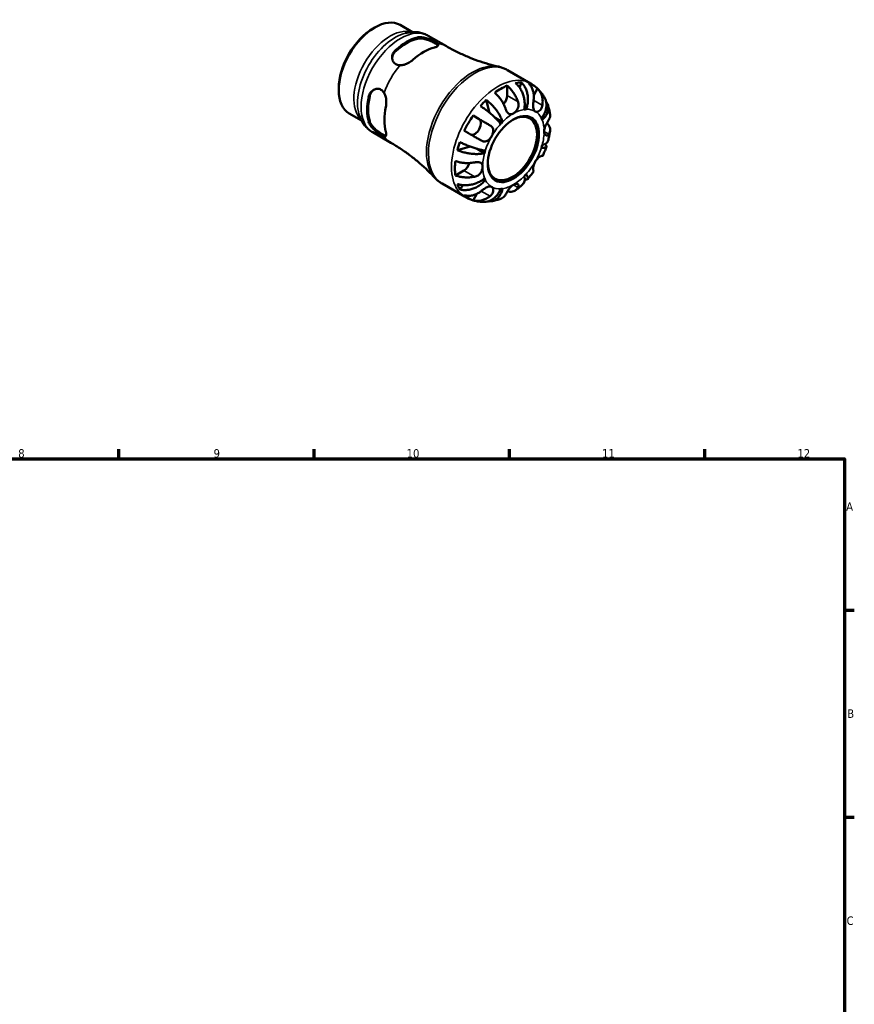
# Model space of a CAD drawing. Header units: millimetres. Extents: x 0 to 903, y 0 to 771.
# Tile 5 of 5: x 525 to 825, y 378 to 731. Entities that reach past the tile are written whole.
import ezdxf

# ---------------------------------------------------------------- set-up
doc = ezdxf.new("R2010")
doc.units = ezdxf.units.MM
for name, color, linetype, lineweight in [('Border (ANSI)', 7, 'Continuous', 70), ('Visible (ANSI)', 7, 'Continuous', 50), ('Visible Narrow (ANSI)', 7, 'Continuous', 35)]:
    doc.layers.add(name, color=color, linetype=linetype, lineweight=lineweight)
doc.styles.add('Note Text (ANSI)', font='tahoma.ttf')

# ---------------------------------------------------------------- blocks, each defined once
blk = doc.blocks.new('Borders Default Border')
at = {"layer": 'Border (ANSI)'}
for p, q in [((560.67, 574), (560.67, 577.45)), ((630.75, 574), (630.75, 577.45)), ((700.83, 574), (700.83, 577.45)), ((770.92, 574), (770.92, 577.45)), ((821, 519.75), (824.45, 519.75)), ((821, 445.5), (824.45, 445.5))]:
    blk.add_line(p, q, dxfattribs=at)
at = {"layer": 'Border (ANSI)', "flags": 128}
blk.add_lwpolyline([(20, 20), (20, 574), (821, 574), (821, 20), (20, 20)], dxfattribs=at)
at = {"layer": 'Border (ANSI)', "color": 230, "true_color": 0xff0080, "attachment_point": 7, "style": 'Note Text (ANSI)'}
for s, insert, char_height in [('8', (524.63, 574.33), 3.05), ('9', (594.7, 574.34), 3.05), ('10', (663.96, 574.34), 3.048), ('11', (734.04, 574.4), 3.048), ('12', (804.13, 574.4), 3.048), ('A', (821.63, 555.35), 3.05), ('B', (821.99, 481.1), 3.05), ('C', (821.8, 406.8), 3.05)]:
    blk.add_mtext(s, dxfattribs=dict(at, insert=insert, char_height=char_height))

msp = doc.modelspace()

# ---------------------------------------------------------------- linework, layer by layer
at = {"layer": 'Visible (ANSI)'}
for p, q in [((651.982, 728.306), (652.492, 728.602)), ((661.689, 729.529), (666.105, 726.987)), ((671.715, 725.655), (678.262, 721.884)), ((700.123, 713.363), (708.394, 708.6)), ((639.581, 706.77), (639.581, 706.181)), ((700.008, 707.784), (700.008, 704.226)), ((705.113, 708.912), (704.421, 707.157)), ((710.919, 706.709), (709.581, 704.391)), ((692.51, 702.642), (693.683, 698.073)), ((706.788, 699.29), (706.204, 699.626)), ((643.395, 697.761), (647.81, 695.218)), ((687.791, 697.033), (689.968, 695.77)), ((698.336, 694.735), (695.738, 696.232)), ((651.778, 691.035), (658.326, 687.264)), ((686.709, 685.946), (682.14, 684.681)), ((691.897, 683.584), (689.247, 685.11)), ((684.504, 677.374), (681.427, 675.601)), ((692.168, 673.968), (691.583, 674.305)), ((676.669, 672.633), (684.939, 667.871)), ((684.175, 672.087), (682.994, 670.602)), ((689.142, 668.99), (687.791, 666.651))]:
    msp.add_line(p, q, dxfattribs=at)
for centre, major_axis, start_param, end_param in [((652.542, 713.645), (-9.147, -15.884), 3.1415927, 6.2831853), ((652.03, 713.94), (-8.786, -15.257), 3.9289245, 5.4958534), ((663.912, 707.097), (9.968, 17.31), 0.5045168, 1.0624122), ((663.912, 707.097), (9.719, 16.877), 0.4971555, 1.0697734), ((670.099, 703.535), (-9.983, -17.335), 3.6465272, 4.203587), ((697.78, 687.594), (11.648, 20.227), 0.6480951, 0.9188338), ((697.78, 687.594), (11.648, 20.227), 0.3231064, 0.4584244), ((697.78, 687.594), (11.648, 20.227), 6.1458823, 6.4166209), ((663.912, 707.097), (9.968, 17.31), 2.0753131, 2.6332085), ((663.912, 707.097), (9.719, 16.877), 2.0679518, 2.6405697), ((697.78, 687.594), (11.648, 20.227), 1.1085045, 1.2438226), ((697.78, 702.943), (-1.572, -2.73), 1.224104, 2.3542608), ((670.099, 703.535), (-9.983, -17.335), 5.2173235, 5.7743834), ((702.235, 685.029), (7.797, 13.54), 0.3587599, 0.4227708), ((697.78, 687.594), (11.648, 20.227), 1.4334933, 1.704232), ((688.393, 693.042), (1.572, 2.73), 3.2057849, 6.2812516), ((701.903, 685.22), (6.238, 10.832), 2.3728165, 7.0519615), ((702.235, 685.029), (7.797, 13.54), 5.8565471, 5.920558), ((702.235, 685.029), (-7.797, -13.54), 4.2857507, 4.3497617), ((697.78, 687.594), (11.648, 20.227), 1.8939027, 2.0292207), ((702.235, 685.029), (7.797, 13.54), 5.0711489, 5.1351598), ((702.235, 685.029), (-7.797, -13.54), 5.0711489, 5.1351598), ((697.78, 687.594), (11.648, 20.227), 2.2188914, 2.4896301), ((684.504, 679.949), (-1.572, -2.73), 0.7834645, 1.9208989), ((702.235, 685.029), (-7.797, -13.54), 5.8565471, 5.920558), ((702.235, 685.029), (7.797, 13.54), 4.2857507, 4.3497617), ((697.78, 687.594), (-11.648, -20.227), 5.8208935, 5.9562115), ((702.235, 685.029), (-7.797, -13.54), 0.3587599, 0.4227708), ((697.78, 687.594), (-11.648, -20.227), 6.1458823, 6.4166209)]:
    msp.add_ellipse(centre, major_axis=major_axis, ratio=0.5780931, start_param=start_param, end_param=end_param, dxfattribs=at)
msp.add_ellipse((702.235, 685.029), major_axis=(-6.472, -11.24), ratio=0.5780931, dxfattribs=at)
for points, knots in [([(671.715, 725.655), (671.218, 725.94), (670.696, 726.182), (669.624, 726.572), (669.073, 726.719), (667.963, 726.922), (667.404, 726.978), (666.291, 727.006), (665.736, 726.979), (664.642, 726.851), (664.101, 726.751), (663.569, 726.619)], [5.49972085, 5.49972085, 5.49972085, 5.49972085, 5.6010645, 5.6010645, 5.70240816, 5.70240816, 5.80375181, 5.80375181, 5.90509546, 5.90509546, 6.00643911, 6.00643911, 6.00643911, 6.00643911]), ([(667.801, 725.036), (668.202, 725.135), (668.707, 725.166), (669.805, 725.077), (670.398, 724.957), (671.482, 724.652), (672.049, 724.45), (673.107, 724.002), (673.597, 723.758), (674.379, 723.307), (674.712, 723.078), (674.955, 722.849), (674.976, 722.829), (674.995, 722.809)], [0.6657302, 0.6657302, 0.6657302, 0.6657302, 0.84292112, 0.84292112, 1.02011204, 1.02011204, 1.18598246, 1.18598246, 1.35185288, 1.35185288, 1.5177233, 1.5177233, 1.53426847, 1.53426847, 1.53426847, 1.53426847]), ([(667.801, 724.611), (668.203, 724.705), (668.708, 724.732), (669.807, 724.632), (670.401, 724.506), (671.485, 724.191), (672.051, 723.986), (673.107, 723.532), (673.597, 723.285), (674.379, 722.835), (674.712, 722.607), (675.055, 722.29), (675.143, 722.183), (675.198, 722.084)], [0.66608457, 0.66608457, 0.66608457, 0.66608457, 0.84400865, 0.84400865, 1.02193273, 1.02193273, 1.18789195, 1.18789195, 1.35385118, 1.35385118, 1.51981041, 1.51981041, 1.61197751, 1.61197751, 1.61197751, 1.61197751]), ([(661.592, 715.09), (661.539, 715.091), (661.486, 715.093), (660.904, 715.126), (660.414, 715.265), (660.023, 715.49), (659.632, 715.715), (659.299, 716.051), (658.858, 716.853), (658.749, 717.319), (658.734, 718.24), (658.838, 718.761), (659.282, 719.738), (659.621, 720.193), (660.023, 720.557)], [-0.18241559, -0.18241559, -0.18241559, -0.18241559, -0.16587042, -0.16587042, 0, 0, 0, 0.16587042, 0.16587042, 0.33174084, 0.33174084, 0.50893176, 0.50893176, 0.68612268, 0.68612268, 0.68612268, 0.68612268]), ([(674.995, 722.809), (675.197, 722.603), (675.286, 722.423), (675.247, 722.091), (675.107, 721.94), (674.73, 721.738), (674.578, 721.675), (674.276, 721.574), (674.138, 721.535), (673.988, 721.498)], [-0.52714945, -0.52714945, -0.52714945, -0.52714945, -0.34877116, -0.34877116, -0.15942577, -0.15942577, -0.06613112, -0.06613112, 0, 0, 0, 0]), ([(678.262, 721.884), (679.476, 721.185), (680.711, 720.524), (683.208, 719.286), (684.469, 718.708), (686.998, 717.643), (688.267, 717.154), (690.792, 716.267), (692.049, 715.869), (694.533, 715.161), (695.761, 714.852), (696.966, 714.584)], [5.49972085, 5.49972085, 5.49972085, 5.49972085, 5.53560012, 5.53560012, 5.57147939, 5.57147939, 5.60735866, 5.60735866, 5.64323793, 5.64323793, 5.6791172, 5.6791172, 5.6791172, 5.6791172]), ([(658.75, 717.594), (658.779, 717.993), (658.881, 718.411), (659.281, 719.303), (659.621, 719.763), (660.023, 720.131)], [0.36675357, 0.36675357, 0.36675357, 0.36675357, 0.50984253, 0.50984253, 0.68776661, 0.68776661, 0.68776661, 0.68776661]), ([(666.21, 717.019), (666.121, 716.938), (666.028, 716.858), (665.824, 716.693), (665.713, 716.607), (665.359, 716.351), (665.106, 716.188), (664.275, 715.715), (663.662, 715.452), (662.555, 715.153), (662.064, 715.082), (661.592, 715.09)], [-0.5255674, -0.5255674, -0.5255674, -0.5255674, -0.48626971, -0.48626971, -0.44231121, -0.44231121, -0.35093948, -0.35093948, -0.15466666, -0.15466666, 0, 0, 0, 0]), ([(700.123, 713.363), (699.926, 713.476), (699.726, 713.583), (699.319, 713.785), (699.113, 713.88), (698.694, 714.056), (698.483, 714.138), (698.055, 714.288), (697.839, 714.356), (697.405, 714.48), (697.186, 714.535), (696.966, 714.584)], [5.49972085, 5.49972085, 5.49972085, 5.49972085, 5.53560012, 5.53560012, 5.57147939, 5.57147939, 5.60735866, 5.60735866, 5.64323793, 5.64323793, 5.6791172, 5.6791172, 5.6791172, 5.6791172]), ([(650.333, 703.775), (650.448, 704.305), (650.673, 704.827), (651.298, 705.702), (651.698, 706.054), (652.504, 706.502), (652.963, 706.642), (653.879, 706.664), (654.337, 706.544), (655.119, 706.094), (655.485, 705.739), (655.805, 705.253), (655.833, 705.208), (655.86, 705.163)], [0.6657302, 0.6657302, 0.6657302, 0.6657302, 0.84292112, 0.84292112, 1.02011204, 1.02011204, 1.18598246, 1.18598246, 1.35185288, 1.35185288, 1.5177233, 1.5177233, 1.53426847, 1.53426847, 1.53426847, 1.53426847]), ([(650.702, 703.987), (650.82, 704.52), (651.049, 705.045), (651.624, 705.841), (651.938, 706.141), (652.272, 706.367)], [0.66608457, 0.66608457, 0.66608457, 0.66608457, 0.84400865, 0.84400865, 0.98806869, 0.98806869, 0.98806869, 0.98806869]), ([(700.008, 707.784), (700.363, 707.495), (700.709, 707.169), (701.334, 706.509), (701.667, 706.114), (702.289, 705.272), (702.578, 704.825), (703.065, 703.978), (703.308, 703.5), (703.667, 702.666), (703.801, 702.314), (703.912, 701.978)], [0.14941001, 0.14941001, 0.14941001, 0.14941001, 0.29044502, 0.29044502, 0.43634177, 0.43634177, 0.58223851, 0.58223851, 0.72934673, 0.72934673, 0.83526259, 0.83526259, 0.83526259, 0.83526259]), ([(706.134, 699.226), (706.221, 699.663), (706.281, 700.16), (706.32, 701.179), (706.298, 701.702), (706.194, 702.66), (706.103, 703.184), (705.842, 704.213), (705.673, 704.719), (705.309, 705.615), (705.081, 706.087), (704.562, 706.972), (704.272, 707.386), (703.711, 708.074), (703.39, 708.414), (703.051, 708.712)], [3.5133937, 3.5133937, 3.5133937, 3.5133937, 3.6601181, 3.6601181, 3.8068425, 3.8068425, 3.9529976, 3.9529976, 4.0991526, 4.0991526, 4.2449679, 4.2449679, 4.3907831, 4.3907831, 4.5326305, 4.5326305, 4.5326305, 4.5326305]), ([(705.113, 708.912), (705.433, 708.612), (705.726, 708.27), (706.22, 707.574), (706.465, 707.157), (706.876, 706.261), (707.043, 705.783), (707.282, 704.875), (707.376, 704.362), (707.476, 703.317), (707.481, 702.785), (707.421, 701.811), (707.35, 701.279), (707.121, 700.242), (706.963, 699.735), (706.788, 699.29)], [0.1494024, 0.1494024, 0.1494024, 0.1494024, 0.2912498, 0.2912498, 0.4370651, 0.4370651, 0.5828803, 0.5828803, 0.7290354, 0.7290354, 0.8751905, 0.8751905, 1.0219149, 1.0219149, 1.1686392, 1.1686392, 1.1686392, 1.1686392]), ([(709.497, 702.519), (709.552, 702.872), (709.587, 703.24), (709.611, 704.111), (709.576, 704.609), (709.435, 705.49), (709.318, 705.953), (708.991, 706.824), (708.782, 707.231), (708.341, 707.909), (708.072, 708.243), (707.769, 708.537)], [3.89239507, 3.89239507, 3.89239507, 3.89239507, 3.99831093, 3.99831093, 4.14541915, 4.14541915, 4.2913159, 4.2913159, 4.43721264, 4.43721264, 4.57824766, 4.57824766, 4.57824766, 4.57824766]), ([(713.426, 703.476), (713.197, 703.881), (712.946, 704.278), (712.402, 705.054), (712.107, 705.432), (711.474, 706.16), (711.135, 706.511), (710.416, 707.177), (710.036, 707.492), (709.24, 708.08), (708.824, 708.352), (708.394, 708.6)], [5.17100793, 5.17100793, 5.17100793, 5.17100793, 5.23675052, 5.23675052, 5.3024931, 5.3024931, 5.36823568, 5.36823568, 5.43397827, 5.43397827, 5.49972085, 5.49972085, 5.49972085, 5.49972085]), ([(710.919, 706.709), (711.222, 706.415), (711.491, 706.081), (711.932, 705.403), (712.141, 704.996), (712.468, 704.125), (712.585, 703.662), (712.726, 702.781), (712.761, 702.283), (712.737, 701.412), (712.702, 701.044), (712.647, 700.691)], [0.14941001, 0.14941001, 0.14941001, 0.14941001, 0.29044502, 0.29044502, 0.43634177, 0.43634177, 0.58223851, 0.58223851, 0.72934673, 0.72934673, 0.83526259, 0.83526259, 0.83526259, 0.83526259]), ([(655.86, 705.163), (656.14, 704.699), (656.341, 704.16), (656.612, 702.984), (656.673, 702.346), (656.661, 701.412), (656.64, 701.107), (656.577, 700.602), (656.542, 700.397), (656.499, 700.199)], [-0.52714959, -0.52714959, -0.52714959, -0.52714959, -0.3487918, -0.3487918, -0.1594388, -0.1594388, -0.06613677, -0.06613677, 0, 0, 0, 0]), ([(692.51, 702.642), (692.885, 702.365), (693.261, 702.057), (693.953, 701.443), (694.33, 701.08), (695.057, 700.315), (695.407, 699.912), (696.015, 699.158), (696.33, 698.735), (696.903, 697.886), (697.162, 697.458), (697.585, 696.684), (697.789, 696.266), (698.121, 695.461), (698.249, 695.073), (698.336, 694.735)], [0.1494024, 0.1494024, 0.1494024, 0.1494024, 0.2912498, 0.2912498, 0.4370651, 0.4370651, 0.5828803, 0.5828803, 0.7290354, 0.7290354, 0.8751905, 0.8751905, 1.0219149, 1.0219149, 1.1686392, 1.1686392, 1.1686392, 1.1686392]), ([(699.458, 699.412), (699.346, 699.749), (699.212, 700.101), (698.853, 700.935), (698.61, 701.413), (698.124, 702.26), (697.835, 702.706), (697.212, 703.548), (696.879, 703.944), (696.254, 704.604), (695.908, 704.93), (695.553, 705.219)], [3.89239507, 3.89239507, 3.89239507, 3.89239507, 3.99831093, 3.99831093, 4.14541915, 4.14541915, 4.2913159, 4.2913159, 4.43721264, 4.43721264, 4.57824766, 4.57824766, 4.57824766, 4.57824766]), ([(710.047, 698.56), (709.937, 698.624), (709.839, 698.708), (709.663, 698.92), (709.587, 699.05), (709.438, 699.415), (709.382, 699.669), (709.322, 700.224), (709.316, 700.515), (709.333, 701.038), (709.347, 701.258), (709.387, 701.696), (709.412, 701.912), (709.458, 702.258), (709.477, 702.39), (709.497, 702.519)], [0, 0, 0, 0, 0.06608139, 0.06608139, 0.13667451, 0.13667451, 0.23873403, 0.23873403, 0.33457773, 0.33457773, 0.40157847, 0.40157847, 0.46685307, 0.46685307, 0.50745344, 0.50745344, 0.50745344, 0.50745344]), ([(712.302, 696.09), (712.6, 696.464), (712.891, 696.893), (713.382, 697.778), (713.582, 698.235), (713.867, 699.078), (713.981, 699.542), (714.103, 700.458), (714.111, 700.912), (714.044, 701.719), (713.964, 702.148), (713.725, 702.882), (713.584, 703.195), (713.426, 703.476)], [3.51339372, 3.51339372, 3.51339372, 3.51339372, 3.6601181, 3.6601181, 3.80684248, 3.80684248, 3.95299756, 3.95299756, 4.09915263, 4.09915263, 4.24496788, 4.24496788, 4.36338827, 4.36338827, 4.36338827, 4.36338827]), ([(697.682, 694.046), (697.507, 694.29), (697.281, 694.575), (696.759, 695.18), (696.463, 695.5), (695.875, 696.101), (695.53, 696.438), (694.796, 697.118), (694.407, 697.461), (693.674, 698.084), (693.262, 698.421), (692.427, 699.073), (692.005, 699.388), (691.247, 699.932), (690.842, 700.21), (690.448, 700.467)], [3.5133937, 3.5133937, 3.5133937, 3.5133937, 3.6601181, 3.6601181, 3.8068425, 3.8068425, 3.9529976, 3.9529976, 4.0991526, 4.0991526, 4.2449679, 4.2449679, 4.3907831, 4.3907831, 4.5326305, 4.5326305, 4.5326305, 4.5326305]), ([(702.235, 697.803), (702.058, 697.701), (701.882, 697.624), (701.519, 697.518), (701.335, 697.495), (700.897, 697.528), (700.657, 697.624), (700.286, 697.915), (700.147, 698.065), (699.937, 698.36), (699.86, 698.487), (699.721, 698.75), (699.659, 698.885), (699.549, 699.15), (699.502, 699.279), (699.458, 699.412)], [0, 0, 0, 0, 0.07514839, 0.07514839, 0.15775683, 0.15775683, 0.27887104, 0.27887104, 0.36056434, 0.36056434, 0.41315921, 0.41315921, 0.46174689, 0.46174689, 0.50485698, 0.50485698, 0.50485698, 0.50485698]), ([(703.912, 701.978), (703.917, 701.965), (703.921, 701.952), (703.979, 701.769), (704.021, 701.592), (704.07, 701.256), (704.082, 701.098), (704.083, 700.746), (704.066, 700.554), (703.976, 700.037), (703.871, 699.722), (703.556, 699.079), (703.336, 698.766), (702.822, 698.207), (702.53, 697.973), (702.235, 697.803)], [-0.51072287, -0.51072287, -0.51072287, -0.51072287, -0.50653573, -0.50653573, -0.4498196, -0.4498196, -0.40070764, -0.40070764, -0.34173664, -0.34173664, -0.24159774, -0.24159774, -0.12498377, -0.12498377, 0, 0, 0, 0]), ([(712.647, 700.691), (712.627, 700.562), (712.601, 700.435), (712.517, 700.111), (712.449, 699.919), (712.281, 699.556), (712.18, 699.386), (711.908, 699.024), (711.728, 698.85), (711.287, 698.548), (711.023, 698.449), (710.504, 698.391), (710.256, 698.44), (710.047, 698.56)], [-0.50766593, -0.50766593, -0.50766593, -0.50766593, -0.46718991, -0.46718991, -0.40200215, -0.40200215, -0.33506637, -0.33506637, -0.24300458, -0.24300458, -0.12488859, -0.12488859, 0, 0, 0, 0]), ([(713.957, 702.1), (714.02, 702.016), (714.08, 701.931), (714.324, 701.552), (714.488, 701.212), (714.707, 700.5), (714.763, 700.129), (714.777, 699.436), (714.738, 699.051), (714.55, 698.282), (714.4, 697.897), (714.047, 697.205), (713.809, 696.834), (713.239, 696.122), (712.907, 695.783), (712.573, 695.49)], [0.24957429, 0.24957429, 0.24957429, 0.24957429, 0.29124982, 0.29124982, 0.43706507, 0.43706507, 0.58288032, 0.58288032, 0.7290354, 0.7290354, 0.87519047, 0.87519047, 1.02191485, 1.02191485, 1.16863923, 1.16863923, 1.16863923, 1.16863923]), ([(715.399, 697.461), (715.366, 697.699), (715.329, 697.937), (715.246, 698.412), (715.199, 698.65), (715.096, 699.125), (715.04, 699.362), (714.917, 699.835), (714.851, 700.071), (714.707, 700.543), (714.629, 700.778), (714.546, 701.012)], [4.85845831, 4.85845831, 4.85845831, 4.85845831, 4.89492409, 4.89492409, 4.93138986, 4.93138986, 4.96785564, 4.96785564, 5.00432142, 5.00432142, 5.04078719, 5.04078719, 5.04078719, 5.04078719]), ([(646.855, 697.596), (647.008, 697.069), (647.193, 696.551), (647.632, 695.54), (647.887, 695.047), (648.47, 694.098), (648.799, 693.643), (649.531, 692.784), (649.935, 692.382), (650.811, 691.65), (651.282, 691.32), (651.778, 691.035)], [1.85140994, 1.85140994, 1.85140994, 1.85140994, 1.95275359, 1.95275359, 2.05409724, 2.05409724, 2.15544089, 2.15544089, 2.25678455, 2.25678455, 2.3581282, 2.3581282, 2.3581282, 2.3581282]), ([(687.791, 697.033), (688.198, 696.798), (688.622, 696.554), (689.431, 696.087), (689.888, 695.823), (690.807, 695.293), (691.267, 695.027), (692.1, 694.546), (692.55, 694.286), (693.292, 693.857), (693.594, 693.682), (693.872, 693.521)], [0.14941001, 0.14941001, 0.14941001, 0.14941001, 0.29044502, 0.29044502, 0.43634177, 0.43634177, 0.58223851, 0.58223851, 0.72934673, 0.72934673, 0.83526259, 0.83526259, 0.83526259, 0.83526259]), ([(713.283, 691.391), (713.283, 691.57), (713.3, 691.759), (713.365, 692.16), (713.417, 692.373), (713.598, 692.967), (713.755, 693.348), (714.056, 693.98), (714.188, 694.233), (714.414, 694.644), (714.507, 694.807), (714.686, 695.114), (714.771, 695.255), (714.889, 695.448), (714.926, 695.509), (714.961, 695.566)], [-2.17667965, -2.17667965, -2.17667965, -2.17667965, -2.11086653, -2.11086653, -2.04055216, -2.04055216, -1.91738302, -1.91738302, -1.82942275, -1.82942275, -1.76558177, -1.76558177, -1.70117883, -1.70117883, -1.66961913, -1.66961913, -1.66961913, -1.66961913]), ([(714.961, 695.566), (715.085, 695.766), (715.189, 695.98), (715.372, 696.499), (715.422, 696.807), (715.424, 697.209), (715.416, 697.334), (715.399, 697.461)], [3.89239507, 3.89239507, 3.89239507, 3.89239507, 3.99831093, 3.99831093, 4.14541915, 4.14541915, 4.20781981, 4.20781981, 4.20781981, 4.20781981]), ([(655.86, 689.666), (655.833, 689.673), (655.805, 689.68), (655.485, 689.775), (655.119, 689.947), (654.728, 690.172), (654.337, 690.398), (653.879, 690.699), (652.963, 691.391), (652.504, 691.781), (651.698, 692.568), (651.298, 693.022), (650.673, 693.93), (650.448, 694.384), (650.333, 694.782)], [-0.18241559, -0.18241559, -0.18241559, -0.18241559, -0.16587042, -0.16587042, 0, 0, 0, 0.16587042, 0.16587042, 0.33174084, 0.33174084, 0.50893176, 0.50893176, 0.68612268, 0.68612268, 0.68612268, 0.68612268]), ([(656.59, 689.854), (656.476, 689.851), (656.339, 689.873), (655.892, 690.009), (655.527, 690.182), (655.136, 690.408), (654.745, 690.633), (654.286, 690.934), (653.365, 691.621), (652.904, 692.008), (652.089, 692.789), (651.684, 693.242), (651.049, 694.145), (650.82, 694.597), (650.702, 694.994)], [-0.25824341, -0.25824341, -0.25824341, -0.25824341, -0.16595923, -0.16595923, 0, 0, 0, 0.16595923, 0.16595923, 0.33191845, 0.33191845, 0.50984253, 0.50984253, 0.68776661, 0.68776661, 0.68776661, 0.68776661]), ([(693.872, 693.521), (693.974, 693.462), (694.071, 693.398), (694.31, 693.216), (694.442, 693.09), (694.673, 692.808), (694.77, 692.652), (694.948, 692.254), (695.009, 692.004), (695.05, 691.401), (695.005, 691.045), (694.796, 690.303), (694.631, 689.923), (694.422, 689.562)], [-0.50766593, -0.50766593, -0.50766593, -0.50766593, -0.46718991, -0.46718991, -0.40200215, -0.40200215, -0.33506637, -0.33506637, -0.24300458, -0.24300458, -0.12488859, -0.12488859, 0, 0, 0, 0]), ([(714.245, 694.335), (714.478, 694.119), (714.677, 693.893), (715.017, 693.418), (715.175, 693.124), (715.379, 692.525), (715.425, 692.219), (715.422, 691.657), (715.372, 691.348), (715.189, 690.829), (715.085, 690.615), (714.961, 690.415)], [0.16844772, 0.16844772, 0.16844772, 0.16844772, 0.29044502, 0.29044502, 0.43634177, 0.43634177, 0.58223851, 0.58223851, 0.72934673, 0.72934673, 0.83526259, 0.83526259, 0.83526259, 0.83526259]), ([(656.499, 691.206), (656.525, 691.118), (656.547, 691.032), (656.589, 690.858), (656.607, 690.771), (656.653, 690.515), (656.667, 690.362), (656.662, 689.945), (656.583, 689.759), (656.288, 689.608), (656.104, 689.605), (655.86, 689.666)], [-0.5255919, -0.5255919, -0.5255919, -0.5255919, -0.48629128, -0.48629128, -0.44232961, -0.44232961, -0.35095179, -0.35095179, -0.15467494, -0.15467494, -0.00002452, -0.00002452, -0.00002452, -0.00002452]), ([(690.722, 688.065), (690.444, 688.226), (690.142, 688.401), (689.4, 688.83), (688.95, 689.09), (688.117, 689.571), (687.657, 689.837), (686.738, 690.367), (686.281, 690.632), (685.472, 691.098), (685.048, 691.342), (684.641, 691.577)], [3.89239507, 3.89239507, 3.89239507, 3.89239507, 3.99831093, 3.99831093, 4.14541915, 4.14541915, 4.2913159, 4.2913159, 4.43721264, 4.43721264, 4.57824766, 4.57824766, 4.57824766, 4.57824766]), ([(694.422, 689.562), (694.312, 689.372), (694.191, 689.188), (693.92, 688.83), (693.77, 688.659), (693.379, 688.282), (693.132, 688.099), (692.622, 687.842), (692.367, 687.765), (691.923, 687.72), (691.74, 687.727), (691.38, 687.786), (691.206, 687.838), (690.929, 687.954), (690.824, 688.006), (690.722, 688.065)], [0, 0, 0, 0, 0.06608139, 0.06608139, 0.13667451, 0.13667451, 0.23873403, 0.23873403, 0.33457773, 0.33457773, 0.40157847, 0.40157847, 0.46685307, 0.46685307, 0.50745344, 0.50745344, 0.50745344, 0.50745344]), ([(714.961, 690.415), (714.912, 690.337), (714.86, 690.265), (714.726, 690.111), (714.642, 690.038), (714.459, 689.929), (714.362, 689.896), (714.126, 689.874), (713.988, 689.909), (713.696, 690.094), (713.553, 690.269), (713.343, 690.747), (713.283, 691.051), (713.283, 691.391)], [-0.50816407, -0.50816407, -0.50816407, -0.50816407, -0.46460526, -0.46460526, -0.40154747, -0.40154747, -0.3356183, -0.3356183, -0.24286964, -0.24286964, -0.12490659, -0.12490659, 0, 0, 0, 0]), ([(714.728, 688.086), (714.789, 688.32), (714.846, 688.555), (714.954, 689.026), (715.006, 689.261), (715.102, 689.734), (715.147, 689.97), (715.232, 690.443), (715.271, 690.68), (715.342, 691.155), (715.375, 691.393), (715.404, 691.63)], [4.37732331, 4.37732331, 4.37732331, 4.37732331, 4.41396062, 4.41396062, 4.45059793, 4.45059793, 4.48723525, 4.48723525, 4.52387256, 4.52387256, 4.56050988, 4.56050988, 4.56050988, 4.56050988]), ([(674.027, 674.751), (673.191, 675.659), (672.307, 676.565), (670.448, 678.359), (669.473, 679.246), (667.438, 680.985), (666.379, 681.837), (664.188, 683.49), (663.055, 684.291), (660.731, 685.829), (659.539, 686.565), (658.326, 687.264)], [2.17873185, 2.17873185, 2.17873185, 2.17873185, 2.21461112, 2.21461112, 2.25049039, 2.25049039, 2.28636966, 2.28636966, 2.32224893, 2.32224893, 2.3581282, 2.3581282, 2.3581282, 2.3581282]), ([(682.994, 687.557), (683.414, 687.345), (683.858, 687.134), (684.708, 686.75), (685.192, 686.541), (686.174, 686.145), (686.672, 685.957), (687.578, 685.632), (688.07, 685.467), (689.025, 685.17), (689.488, 685.039), (690.302, 684.829), (690.726, 684.732), (691.511, 684.58), (691.87, 684.526), (692.168, 684.495)], [0.1494024, 0.1494024, 0.1494024, 0.1494024, 0.2912498, 0.2912498, 0.4370651, 0.4370651, 0.5828803, 0.5828803, 0.7290354, 0.7290354, 0.8751905, 0.8751905, 1.0219149, 1.0219149, 1.1686392, 1.1686392, 1.1686392, 1.1686392]), ([(713.566, 686.85), (713.667, 686.753), (713.757, 686.658), (713.964, 686.407), (714.044, 686.262), (714.111, 686.026), (714.103, 685.914), (713.981, 685.73), (713.867, 685.66), (713.582, 685.566), (713.382, 685.534), (712.891, 685.516), (712.6, 685.531), (712.302, 685.562)], [0.35494748, 0.35494748, 0.35494748, 0.35494748, 0.43706507, 0.43706507, 0.58288032, 0.58288032, 0.7290354, 0.7290354, 0.87519047, 0.87519047, 1.02191485, 1.02191485, 1.16863923, 1.16863923, 1.16863923, 1.16863923]), ([(712.573, 686.473), (712.907, 686.566), (713.239, 686.687), (713.809, 686.97), (714.047, 687.132), (714.4, 687.454), (714.55, 687.645), (714.68, 687.926), (714.707, 688.006), (714.728, 688.086)], [3.51339372, 3.51339372, 3.51339372, 3.51339372, 3.6601181, 3.6601181, 3.80684248, 3.80684248, 3.95299756, 3.95299756, 4.0086354, 4.0086354, 4.0086354, 4.0086354]), ([(712.75, 682.564), (712.851, 682.782), (712.95, 683.001), (713.142, 683.441), (713.235, 683.662), (713.418, 684.106), (713.506, 684.328), (713.679, 684.775), (713.763, 684.999), (713.925, 685.448), (714.004, 685.673), (714.08, 685.899)], [4.0834625, 4.0834625, 4.0834625, 4.0834625, 4.11929666, 4.11929666, 4.15513082, 4.15513082, 4.19096499, 4.19096499, 4.22679915, 4.22679915, 4.26263331, 4.26263331, 4.26263331, 4.26263331]), ([(691.897, 683.584), (691.563, 683.491), (691.163, 683.41), (690.3, 683.296), (689.837, 683.264), (688.955, 683.244), (688.456, 683.256), (687.434, 683.328), (686.912, 683.389), (685.954, 683.539), (685.431, 683.641), (684.404, 683.888), (683.901, 684.033), (683.023, 684.324), (682.568, 684.495), (682.14, 684.681)], [3.5133937, 3.5133937, 3.5133937, 3.5133937, 3.6601181, 3.6601181, 3.8068425, 3.8068425, 3.9529976, 3.9529976, 4.0991526, 4.0991526, 4.2449679, 4.2449679, 4.3907831, 4.3907831, 4.5326305, 4.5326305, 4.5326305, 4.5326305]), ([(710.047, 680.495), (710.158, 680.686), (710.279, 680.869), (710.548, 681.228), (710.697, 681.401), (711.069, 681.788), (711.296, 681.983), (711.713, 682.292), (711.902, 682.408), (712.18, 682.548), (712.281, 682.589), (712.449, 682.64), (712.517, 682.65), (712.601, 682.645), (712.627, 682.637), (712.647, 682.626)], [0, 0, 0, 0, 0.06608139, 0.06608139, 0.13667451, 0.13667451, 0.23873403, 0.23873403, 0.33457773, 0.33457773, 0.40157847, 0.40157847, 0.46685307, 0.46685307, 0.50745344, 0.50745344, 0.50745344, 0.50745344]), ([(712.647, 682.626), (712.702, 682.593), (712.737, 682.572), (712.761, 682.557), (712.726, 682.576), (712.643, 682.623), (712.629, 682.631), (712.614, 682.639)], [3.89239507, 3.89239507, 3.89239507, 3.89239507, 3.99831093, 3.99831093, 4.14541915, 4.14541915, 4.1707293, 4.1707293, 4.1707293, 4.1707293]), ([(681.427, 680.752), (681.855, 680.59), (682.311, 680.453), (683.195, 680.243), (683.705, 680.153), (684.745, 680.035), (685.277, 680.008), (686.253, 680.01), (686.789, 680.039), (687.69, 680.144), (688.062, 680.204), (688.409, 680.276)], [0.14941001, 0.14941001, 0.14941001, 0.14941001, 0.29044502, 0.29044502, 0.43634177, 0.43634177, 0.58223851, 0.58223851, 0.72934673, 0.72934673, 0.83526259, 0.83526259, 0.83526259, 0.83526259]), ([(688.409, 680.276), (688.546, 680.304), (688.681, 680.327), (689.007, 680.37), (689.195, 680.384), (689.562, 680.386), (689.74, 680.373), (690.139, 680.301), (690.343, 680.228), (690.736, 679.985), (690.9, 679.798), (691.129, 679.309), (691.186, 679.007), (691.186, 678.666)], [-0.50816407, -0.50816407, -0.50816407, -0.50816407, -0.46460526, -0.46460526, -0.40154747, -0.40154747, -0.3356183, -0.3356183, -0.24286964, -0.24286964, -0.12490659, -0.12490659, 0, 0, 0, 0]), ([(691.186, 678.666), (691.186, 678.487), (691.17, 678.299), (691.103, 677.898), (691.05, 677.686), (690.849, 677.103), (690.664, 676.739), (690.242, 676.176), (690.039, 675.964), (689.646, 675.65), (689.47, 675.534), (689.098, 675.339), (688.904, 675.26), (688.607, 675.17), (688.508, 675.145), (688.409, 675.125)], [-2.17667965, -2.17667965, -2.17667965, -2.17667965, -2.11086653, -2.11086653, -2.04055216, -2.04055216, -1.91738302, -1.91738302, -1.82942275, -1.82942275, -1.76558177, -1.76558177, -1.70117883, -1.70117883, -1.66961913, -1.66961913, -1.66961913, -1.66961913]), ([(709.497, 677.17), (709.477, 677.181), (709.458, 677.201), (709.412, 677.272), (709.387, 677.336), (709.347, 677.508), (709.333, 677.617), (709.316, 677.922), (709.322, 678.133), (709.381, 678.678), (709.449, 679.022), (709.676, 679.753), (709.839, 680.134), (710.047, 680.495)], [-0.50766593, -0.50766593, -0.50766593, -0.50766593, -0.46718991, -0.46718991, -0.40200215, -0.40200215, -0.33506637, -0.33506637, -0.24300458, -0.24300458, -0.12488859, -0.12488859, 0, 0, 0, 0]), ([(674.027, 674.751), (674.18, 674.585), (674.338, 674.424), (674.663, 674.11), (674.831, 673.958), (675.175, 673.663), (675.352, 673.521), (675.714, 673.248), (675.9, 673.117), (676.279, 672.866), (676.472, 672.747), (676.669, 672.633)], [2.17873185, 2.17873185, 2.17873185, 2.17873185, 2.21461112, 2.21461112, 2.25049039, 2.25049039, 2.28636966, 2.28636966, 2.32224893, 2.32224893, 2.3581282, 2.3581282, 2.3581282, 2.3581282]), ([(688.409, 675.125), (688.062, 675.054), (687.69, 674.993), (686.789, 674.888), (686.253, 674.859), (685.277, 674.858), (684.745, 674.884), (683.705, 675.002), (683.195, 675.093), (682.311, 675.303), (681.855, 675.439), (681.427, 675.601)], [3.89239507, 3.89239507, 3.89239507, 3.89239507, 3.99831093, 3.99831093, 4.14541915, 4.14541915, 4.2913159, 4.2913159, 4.43721264, 4.43721264, 4.57824766, 4.57824766, 4.57824766, 4.57824766]), ([(682.14, 672.494), (682.568, 672.35), (683.023, 672.242), (683.901, 672.101), (684.404, 672.058), (685.431, 672.052), (685.954, 672.09), (686.912, 672.223), (687.434, 672.329), (688.456, 672.619), (688.955, 672.802), (689.837, 673.19), (690.3, 673.432), (691.163, 673.974), (691.563, 674.274), (691.897, 674.567)], [0.1494024, 0.1494024, 0.1494024, 0.1494024, 0.2912498, 0.2912498, 0.4370651, 0.4370651, 0.5828803, 0.5828803, 0.7290354, 0.7290354, 0.8751905, 0.8751905, 1.0219149, 1.0219149, 1.1686392, 1.1686392, 1.1686392, 1.1686392]), ([(705.806, 672.635), (705.867, 672.694), (705.922, 672.759), (706.103, 673.015), (706.194, 673.24), (706.298, 673.711), (706.32, 673.999), (706.281, 674.636), (706.221, 674.985), (706.134, 675.322)], [0.67272821, 0.67272821, 0.67272821, 0.67272821, 0.7290354, 0.7290354, 0.87519047, 0.87519047, 1.02191485, 1.02191485, 1.16863923, 1.16863923, 1.16863923, 1.16863923]), ([(706.788, 676.011), (706.963, 675.768), (707.121, 675.521), (707.35, 675.085), (707.421, 674.895), (707.481, 674.598), (707.476, 674.463), (707.376, 674.263), (707.282, 674.198), (707.043, 674.135), (706.876, 674.131), (706.558, 674.182), (706.434, 674.21), (706.304, 674.247)], [3.51339372, 3.51339372, 3.51339372, 3.51339372, 3.6601181, 3.6601181, 3.80684248, 3.80684248, 3.95299756, 3.95299756, 4.09915263, 4.09915263, 4.24496788, 4.24496788, 4.32459576, 4.32459576, 4.32459576, 4.32459576]), ([(707.377, 674.289), (707.534, 674.468), (707.69, 674.649), (707.998, 675.014), (708.15, 675.198), (708.45, 675.571), (708.599, 675.759), (708.892, 676.139), (709.036, 676.33), (709.321, 676.717), (709.462, 676.911), (709.6, 677.108)], [3.59136484, 3.59136484, 3.59136484, 3.59136484, 3.62719857, 3.62719857, 3.66303231, 3.66303231, 3.69886604, 3.69886604, 3.73469977, 3.73469977, 3.77053351, 3.77053351, 3.77053351, 3.77053351]), ([(709.6, 677.108), (709.6, 677.108), (709.599, 677.109), (709.587, 677.116), (709.552, 677.137), (709.497, 677.17)], [0.70676443, 0.70676443, 0.70676443, 0.70676443, 0.72934673, 0.72934673, 0.83526259, 0.83526259, 0.83526259, 0.83526259]), ([(692.168, 673.968), (691.87, 673.593), (691.511, 673.204), (690.726, 672.487), (690.302, 672.16), (689.488, 671.621), (689.025, 671.359), (688.07, 670.922), (687.578, 670.747), (686.672, 670.499), (686.174, 670.404), (685.192, 670.311), (684.708, 670.314), (683.858, 670.393), (683.414, 670.475), (682.994, 670.602)], [3.5133937, 3.5133937, 3.5133937, 3.5133937, 3.6601181, 3.6601181, 3.8068425, 3.8068425, 3.9529976, 3.9529976, 4.0991526, 4.0991526, 4.2449679, 4.2449679, 4.3907831, 4.3907831, 4.5326305, 4.5326305, 4.5326305, 4.5326305]), ([(690.722, 670), (690.824, 670.082), (690.928, 670.164), (691.205, 670.377), (691.38, 670.507), (691.739, 670.76), (691.922, 670.883), (692.356, 671.152), (692.602, 671.287), (693.145, 671.532), (693.43, 671.618), (693.968, 671.665), (694.214, 671.618), (694.422, 671.497)], [-0.50766593, -0.50766593, -0.50766593, -0.50766593, -0.46718991, -0.46718991, -0.40200215, -0.40200215, -0.33506637, -0.33506637, -0.24300458, -0.24300458, -0.12488859, -0.12488859, 0, 0, 0, 0]), ([(691.814, 666.09), (692.144, 666.092), (692.496, 666.128), (693.262, 666.291), (693.674, 666.436), (694.407, 666.784), (694.796, 667.019), (695.53, 667.584), (695.875, 667.914), (696.463, 668.585), (696.759, 668.986), (697.281, 669.855), (697.507, 670.322), (697.682, 670.768)], [0.31532338, 0.31532338, 0.31532338, 0.31532338, 0.43706507, 0.43706507, 0.58288032, 0.58288032, 0.7290354, 0.7290354, 0.87519047, 0.87519047, 1.02191485, 1.02191485, 1.16863923, 1.16863923, 1.16863923, 1.16863923]), ([(698.336, 670.831), (698.249, 670.394), (698.121, 669.936), (697.789, 669.086), (697.585, 668.693), (697.162, 668.039), (696.903, 667.717), (696.33, 667.167), (696.015, 666.94), (695.407, 666.604), (695.057, 666.465), (694.33, 666.297), (693.953, 666.268), (693.496, 666.29), (693.386, 666.299), (693.273, 666.313)], [3.51339372, 3.51339372, 3.51339372, 3.51339372, 3.6601181, 3.6601181, 3.80684248, 3.80684248, 3.95299756, 3.95299756, 4.09915263, 4.09915263, 4.24496788, 4.24496788, 4.39078313, 4.39078313, 4.43512606, 4.43512606, 4.43512606, 4.43512606]), ([(694.422, 671.497), (694.533, 671.433), (694.631, 671.349), (694.805, 671.139), (694.879, 671.01), (695.01, 670.654), (695.045, 670.413), (695.013, 669.911), (694.953, 669.658), (694.77, 669.231), (694.673, 669.058), (694.442, 668.73), (694.31, 668.576), (694.072, 668.34), (693.974, 668.254), (693.872, 668.172)], [0, 0, 0, 0, 0.06608139, 0.06608139, 0.13667451, 0.13667451, 0.23873403, 0.23873403, 0.33457773, 0.33457773, 0.40157847, 0.40157847, 0.46685307, 0.46685307, 0.50745344, 0.50745344, 0.50745344, 0.50745344]), ([(699.458, 668.713), (699.501, 668.795), (699.549, 668.882), (699.674, 669.11), (699.756, 669.255), (699.938, 669.571), (700.038, 669.741), (700.299, 670.165), (700.464, 670.42), (700.869, 670.991), (701.114, 671.297), (701.65, 671.849), (701.941, 672.085), (702.235, 672.255)], [-0.50816407, -0.50816407, -0.50816407, -0.50816407, -0.46460526, -0.46460526, -0.40154747, -0.40154747, -0.3356183, -0.3356183, -0.24286964, -0.24286964, -0.12490659, -0.12490659, 0, 0, 0, 0]), ([(703.912, 671.279), (703.801, 671.071), (703.667, 670.872), (703.308, 670.452), (703.065, 670.254), (702.578, 669.968), (702.289, 669.854), (701.667, 669.729), (701.334, 669.717), (700.75, 669.773), (700.455, 669.83), (700.15, 669.923)], [3.89239507, 3.89239507, 3.89239507, 3.89239507, 3.99831093, 3.99831093, 4.14541915, 4.14541915, 4.2913159, 4.2913159, 4.43721264, 4.43721264, 4.5593329, 4.5593329, 4.5593329, 4.5593329]), ([(702.235, 672.255), (702.39, 672.344), (702.545, 672.414), (702.858, 672.519), (703.015, 672.549), (703.419, 672.573), (703.641, 672.519), (703.918, 672.33), (704, 672.225), (704.076, 672.007), (704.088, 671.906), (704.071, 671.689), (704.043, 671.574), (703.972, 671.397), (703.944, 671.338), (703.912, 671.279)], [-2.17667965, -2.17667965, -2.17667965, -2.17667965, -2.11086653, -2.11086653, -2.04055216, -2.04055216, -1.91738302, -1.91738302, -1.82942275, -1.82942275, -1.76558177, -1.76558177, -1.70117883, -1.70117883, -1.66961913, -1.66961913, -1.66961913, -1.66961913]), ([(703.073, 670.279), (703.265, 670.423), (703.455, 670.57), (703.83, 670.869), (704.016, 671.021), (704.384, 671.33), (704.566, 671.488), (704.927, 671.807), (705.105, 671.969), (705.459, 672.298), (705.634, 672.465), (705.807, 672.635)], [3.29340955, 3.29340955, 3.29340955, 3.29340955, 3.33005477, 3.33005477, 3.36669999, 3.36669999, 3.40334521, 3.40334521, 3.43999043, 3.43999043, 3.47663565, 3.47663565, 3.47663565, 3.47663565]), ([(684.641, 668.479), (685.048, 668.364), (685.472, 668.299), (686.281, 668.258), (686.738, 668.281), (687.657, 668.435), (688.117, 668.566), (688.95, 668.885), (689.4, 669.104), (690.142, 669.561), (690.444, 669.776), (690.722, 670)], [0.14941001, 0.14941001, 0.14941001, 0.14941001, 0.29044502, 0.29044502, 0.43634177, 0.43634177, 0.58223851, 0.58223851, 0.72934673, 0.72934673, 0.83526259, 0.83526259, 0.83526259, 0.83526259]), ([(684.939, 667.871), (685.364, 667.626), (685.803, 667.405), (686.7, 667.015), (687.158, 666.846), (688.083, 666.559), (688.55, 666.442), (689.487, 666.259), (689.956, 666.192), (690.89, 666.107), (691.354, 666.087), (691.814, 666.09)], [2.3581282, 2.3581282, 2.3581282, 2.3581282, 2.42308817, 2.42308817, 2.48804813, 2.48804813, 2.5530081, 2.5530081, 2.61796806, 2.61796806, 2.68292803, 2.68292803, 2.68292803, 2.68292803]), ([(693.872, 668.172), (693.594, 667.948), (693.292, 667.733), (692.55, 667.276), (692.1, 667.057), (691.267, 666.738), (690.807, 666.607), (689.888, 666.453), (689.431, 666.43), (688.622, 666.471), (688.198, 666.536), (687.791, 666.651)], [3.89239507, 3.89239507, 3.89239507, 3.89239507, 3.99831093, 3.99831093, 4.14541915, 4.14541915, 4.2913159, 4.2913159, 4.43721264, 4.43721264, 4.57824766, 4.57824766, 4.57824766, 4.57824766]), ([(694.513, 666.344), (694.758, 666.389), (695.001, 666.439), (695.482, 666.548), (695.72, 666.608), (696.192, 666.738), (696.426, 666.807), (696.889, 666.955), (697.119, 667.033), (697.573, 667.198), (697.798, 667.284), (698.021, 667.375)], [2.8132435, 2.8132435, 2.8132435, 2.8132435, 2.84971674, 2.84971674, 2.88618997, 2.88618997, 2.9226632, 2.9226632, 2.95913644, 2.95913644, 2.99560967, 2.99560967, 2.99560967, 2.99560967]), ([(698.021, 667.375), (698.143, 667.425), (698.259, 667.482), (698.61, 667.688), (698.853, 667.887), (699.212, 668.307), (699.346, 668.505), (699.458, 668.713)], [0.51797185, 0.51797185, 0.51797185, 0.51797185, 0.58223851, 0.58223851, 0.72934673, 0.72934673, 0.83526259, 0.83526259, 0.83526259, 0.83526259])]:
    msp.add_open_spline(points, degree=3, knots=knots, dxfattribs=at)
at = {"layer": 'Visible Narrow (ANSI)'}
for p, q in [((667.801, 724.611), (667.801, 725.036)), ((660.023, 720.131), (660.023, 720.557)), ((650.702, 703.987), (650.333, 703.775)), ((703.912, 701.978), (700.008, 704.226)), ((712.647, 700.691), (709.495, 702.506)), ((693.872, 693.521), (689.968, 695.77)), ((650.702, 694.994), (650.333, 694.782)), ((714.961, 690.415), (713.283, 691.381)), ((688.409, 675.125), (684.504, 677.374)), ((703.912, 671.279), (702.226, 672.25)), ((693.872, 668.172), (690.712, 669.992))]:
    msp.add_line(p, q, dxfattribs=at)
for centre, major_axis, start_param, end_param in [((657.99, 710.508), (9.147, 15.884), 0.1383447, 3.003248), ((661.746, 708.345), (-9.968, -17.31), 3.1415927, 6.2831853), ((659.868, 709.426), (-9.558, -16.597), 3.6483109, 5.776467), ((668.294, 704.574), (9.968, 17.31), 0, 0.2891002), ((688.396, 692.998), (-11.727, -20.365), 3.1415927, 6.2831853), ((668.294, 704.574), (-9.968, -17.31), 4.4194214, 5.0014892), ((687.584, 693.465), (11.656, 20.241), 0.1793963, 2.9621963), ((696.666, 688.235), (11.727, 20.365), 0, 3.1415927), ((702.235, 685.029), (-7.797, -13.54), 3.5643635, 3.9250571), ((702.235, 685.029), (7.797, 13.54), 6.2812516, 6.6419452), ((702.235, 685.029), (-7.797, -13.54), 3.9250571, 4.2857507), ((702.235, 685.029), (7.797, 13.54), 5.920558, 6.2812516), ((702.235, 685.029), (7.797, 13.54), 5.4958534, 5.8565471), ((702.235, 685.029), (-7.797, -13.54), 4.3497617, 4.7104553), ((668.294, 704.574), (-9.968, -17.31), 5.9902177, 6.2831853), ((702.235, 685.029), (-7.797, -13.54), 4.7104553, 5.0711489), ((702.235, 685.029), (7.797, 13.54), 5.1351598, 5.4958534), ((702.235, 685.029), (7.797, 13.54), 4.7104553, 5.0711489), ((702.235, 685.029), (-7.797, -13.54), 5.1351598, 5.4958534), ((702.235, 685.029), (-7.797, -13.54), 5.4958534, 5.8565471), ((702.235, 685.029), (7.797, 13.54), 4.3497617, 4.7104553), ((702.235, 685.029), (7.797, 13.54), 3.9250571, 4.2857507), ((702.235, 685.029), (-7.797, -13.54), 5.920558, 6.2812516), ((702.235, 685.029), (-7.797, -13.54), 6.2812516, 6.6419452), ((702.235, 685.029), (7.797, 13.54), 3.5643635, 3.9250571)]:
    msp.add_ellipse(centre, major_axis=major_axis, ratio=0.5780931, start_param=start_param, end_param=end_param, dxfattribs=at)

# ---------------------------------------------------------------- block references
msp.add_blockref('Borders Default Border', (0, 0))

doc.saveas('drawing.dxf')
